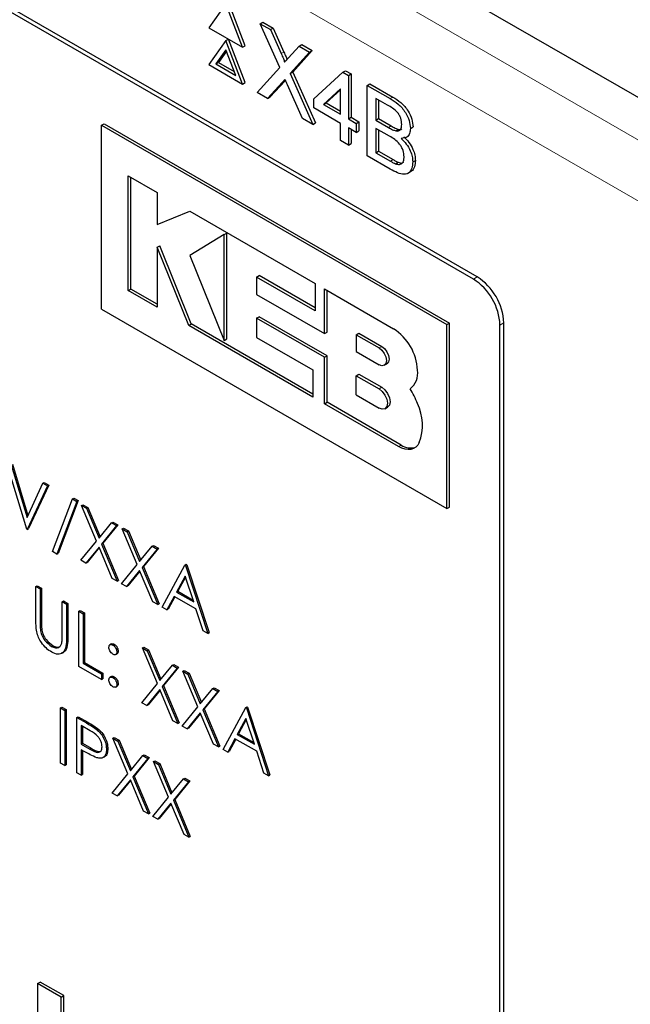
# Paper-space layout 'Blatt2' of a CAD drawing. Header units: millimetres. Extents: x 5 to 418, y 2 to 292.
# Tile 39 of 112: x 119.73 to 122.44, y 182.55 to 186.92. Entities that reach past the tile are written whole.
import ezdxf

# ---------------------------------------------------------------- set-up
doc = ezdxf.new("R2010")
doc.units = ezdxf.units.MM

psp = doc.layouts.new('Blatt2')

# ---------------------------------------------------------------- linework, layer by layer
at = {"color": 7, "linetype": 'Continuous', "lineweight": 25}
for p, q in [((124.4196, 185.4524), (113.1751, 191.9437)), ((121.7613, 185.7795), (115.8098, 189.2152)), ((121.7445, 185.7698), (115.8519, 189.1715)), ((120.7334, 186.8054), (120.6586, 186.9983)), ((120.6468, 186.9915), (120.572, 186.885)), ((120.7216, 186.7986), (120.6468, 186.9915)), ((120.7996, 186.9032), (120.8114, 186.91)), ((120.8114, 186.91), (120.8574, 186.8835)), ((120.572, 186.885), (120.7216, 186.7986)), ((120.8859, 186.7088), (120.7996, 186.9032)), ((120.7996, 186.9032), (120.8457, 186.8767)), ((120.8457, 186.8767), (120.8574, 186.8835)), ((120.8457, 186.8767), (120.893, 186.7701)), ((120.8574, 186.8835), (120.9047, 186.7769)), ((120.6468, 186.8282), (120.572, 186.7217)), ((120.6468, 186.8282), (120.6586, 186.835)), ((120.7216, 186.6352), (120.6468, 186.8282)), ((120.7334, 186.6421), (120.6586, 186.835)), ((120.6468, 186.7873), (120.6026, 186.7244)), ((120.6493, 186.7809), (120.6144, 186.7312)), ((120.691, 186.6733), (120.6468, 186.7873)), ((120.7216, 186.7986), (120.7334, 186.8054)), ((120.9247, 186.7517), (120.9718, 186.8038)), ((121.0303, 186.7837), (120.944, 186.6884)), ((120.9718, 186.8038), (120.9836, 186.8106)), ((120.9718, 186.8038), (121.0185, 186.7769)), ((120.9836, 186.8106), (121.0303, 186.7837)), ((121.0185, 186.7769), (121.0303, 186.7837)), ((121.0185, 186.7769), (120.9323, 186.6816)), ((120.572, 186.7217), (120.7216, 186.6352)), ((120.6026, 186.7244), (120.6144, 186.7312)), ((120.6026, 186.7244), (120.691, 186.6733)), ((120.6144, 186.7312), (120.6842, 186.6909)), ((120.7857, 186.5983), (120.8859, 186.7088)), ((121.1663, 186.6875), (121.1781, 186.6943)), ((121.1781, 186.6943), (121.2025, 186.6803)), ((120.9083, 186.6488), (120.8441, 186.5781)), ((120.9111, 186.652), (120.9083, 186.6488)), ((120.9323, 186.6816), (120.944, 186.6884)), ((120.9323, 186.6816), (121.0324, 186.4558)), ((120.944, 186.6884), (121.0442, 186.4626)), ((121.0378, 186.5691), (121.1663, 186.6875)), ((121.1663, 186.6875), (121.1907, 186.6735)), ((121.1907, 186.6735), (121.2025, 186.6803)), ((121.1907, 186.6735), (121.1907, 186.4809)), ((121.2025, 186.6803), (121.2025, 186.4877)), ((120.7216, 186.6352), (120.7334, 186.6421)), ((120.8965, 186.642), (120.8324, 186.5713)), ((120.9863, 186.4824), (120.9204, 186.6311)), ((121.1559, 186.6137), (121.0807, 186.5444)), ((121.1559, 186.6096), (121.0924, 186.5512)), ((121.1559, 186.5009), (121.1559, 186.6137)), ((121.2741, 186.6293), (121.2859, 186.6361)), ((121.2741, 186.3163), (121.2741, 186.6293)), ((121.2741, 186.6293), (121.3756, 186.5708)), ((121.2859, 186.6361), (121.3873, 186.5776)), ((120.8324, 186.5713), (120.7857, 186.5983)), ((120.8324, 186.5713), (120.8441, 186.5781)), ((121.0378, 186.529), (121.0378, 186.5691)), ((121.3639, 186.5414), (121.3123, 186.5712)), ((121.3123, 186.5712), (121.3123, 186.4748)), ((121.3241, 186.5644), (121.3241, 186.4817)), ((121.1559, 186.4608), (121.0378, 186.529)), ((121.0807, 186.5444), (121.0924, 186.5512)), ((121.0807, 186.5444), (121.1559, 186.5009)), ((121.0924, 186.5512), (121.1559, 186.5145)), ((121.0324, 186.4558), (120.9863, 186.4824)), ((121.1907, 186.4809), (121.2025, 186.4877)), ((121.1907, 186.4809), (121.2254, 186.4608)), ((121.2025, 186.4877), (121.2372, 186.4676)), ((121.3123, 186.4748), (121.3241, 186.4817)), ((121.3123, 186.4748), (121.3682, 186.4426)), ((121.3241, 186.4817), (121.38, 186.4494)), ((120.0952, 186.4525), (120.107, 186.4593)), ((120.0952, 185.6359), (120.0952, 186.4525)), ((120.0952, 186.4525), (121.6273, 185.568)), ((120.107, 186.4593), (121.6391, 185.5748)), ((121.0324, 186.4558), (121.0442, 186.4626)), ((121.1559, 186.3845), (121.1559, 186.4608)), ((121.2254, 186.4207), (121.1907, 186.4407)), ((121.1907, 186.4407), (121.1907, 186.3645)), ((121.2025, 186.4339), (121.2025, 186.3713)), ((121.2254, 186.4608), (121.2372, 186.4676)), ((121.2254, 186.4608), (121.2254, 186.4207)), ((121.2372, 186.4676), (121.2372, 186.4275)), ((121.372, 186.4043), (121.3123, 186.4387)), ((121.3123, 186.4387), (121.3123, 186.3304)), ((121.3241, 186.4319), (121.3241, 186.3372)), ((121.4007, 186.4275), (121.4125, 186.4343)), ((121.4652, 186.4379), (121.477, 186.4447)), ((121.2254, 186.4207), (121.2372, 186.4275)), ((121.4457, 186.3979), (121.4589, 186.4055)), ((121.1907, 186.3645), (121.1559, 186.3845)), ((121.1907, 186.3645), (121.2025, 186.3713)), ((121.3758, 186.2576), (121.2741, 186.3163)), ((121.3123, 186.3304), (121.3241, 186.3372)), ((121.3123, 186.3304), (121.3764, 186.2934)), ((121.3241, 186.3372), (121.3882, 186.3002)), ((121.3996, 186.2815), (121.4114, 186.2883)), ((121.4756, 186.2896), (121.4874, 186.2964)), ((120.2145, 186.2282), (120.3421, 186.1546)), ((120.2145, 185.7185), (120.2145, 186.2282)), ((120.2263, 185.7253), (120.2263, 186.2214)), ((121.4525, 186.238), (121.4657, 186.2456)), ((120.3421, 186.1546), (120.3421, 186.0118)), ((120.3421, 186.0118), (120.4872, 186.0708)), ((120.4872, 186.0708), (121.0437, 185.7496)), ((120.6393, 185.9671), (120.4872, 185.8742)), ((120.6393, 185.9671), (120.6511, 185.9739)), ((120.6393, 185.4977), (120.6393, 185.9671)), ((120.6511, 185.5045), (120.6511, 185.9739)), ((120.342, 185.9113), (120.3538, 185.9181)), ((120.342, 185.9113), (120.342, 185.6449)), ((120.4824, 185.5638), (120.342, 185.9113)), ((120.4941, 185.5706), (120.3538, 185.9181)), ((120.4872, 185.8742), (120.6393, 185.4977)), ((120.7836, 185.7787), (120.7954, 185.7855)), ((120.7836, 185.7787), (120.7836, 185.7015)), ((121.0437, 185.6286), (120.7836, 185.7787)), ((121.0437, 185.6422), (120.7954, 185.7855)), ((121.0437, 185.7496), (121.0437, 185.6286)), ((120.2145, 185.7185), (120.2263, 185.7253)), ((120.342, 185.6449), (120.2145, 185.7185)), ((120.342, 185.6585), (120.2263, 185.7253)), ((120.7836, 185.7015), (121.084, 185.5281)), ((121.084, 185.5281), (121.084, 185.7263)), ((121.084, 185.7263), (121.3907, 185.5492)), ((121.0958, 185.5349), (121.0958, 185.7195)), ((120.0952, 185.6359), (121.6273, 184.7515)), ((120.7837, 185.596), (120.7955, 185.6028)), ((121.0958, 185.4295), (120.7955, 185.6028)), ((120.4824, 185.5638), (120.4941, 185.5706)), ((121.0332, 185.2458), (120.4824, 185.5638)), ((121.0332, 185.2594), (120.4941, 185.5706)), ((120.7837, 185.596), (120.7837, 185.5107)), ((121.084, 185.4227), (120.7837, 185.596)), ((121.6273, 185.568), (121.6391, 185.5748)), ((121.6273, 184.7515), (121.6273, 185.568)), ((121.6391, 184.7583), (121.6391, 185.5748)), ((121.8623, 180.1221), (121.8623, 185.5657)), ((121.8792, 180.0637), (121.8792, 185.5754)), ((121.084, 185.5281), (121.0958, 185.5349)), ((121.2254, 185.5228), (121.2372, 185.5296)), ((121.2254, 185.5228), (121.2254, 185.448)), ((121.2254, 185.5228), (121.3263, 185.4645)), ((121.2372, 185.5296), (121.3381, 185.4713)), ((120.6393, 185.4977), (120.6511, 185.5045)), ((120.7837, 185.5107), (121.0332, 185.3666)), ((121.084, 185.4227), (121.0958, 185.4295)), ((121.0958, 185.2233), (121.0958, 185.4295)), ((121.2254, 185.448), (121.3263, 185.3898)), ((121.084, 185.2165), (121.084, 185.4227)), ((121.3492, 185.3875), (121.361, 185.3943)), ((121.0332, 185.3666), (121.0332, 185.2458)), ((121.2254, 185.3411), (121.2372, 185.3479)), ((121.2254, 185.2557), (121.2254, 185.3411)), ((121.2254, 185.3411), (121.3263, 185.2828)), ((121.2372, 185.3479), (121.3381, 185.2896)), ((121.2254, 185.2557), (121.3263, 185.1974)), ((121.4636, 185.2833), (121.4639, 185.2835)), ((121.084, 185.2165), (121.0958, 185.2233)), ((121.4131, 185.0265), (121.084, 185.2165)), ((121.4249, 185.0333), (121.0958, 185.2233)), ((121.3525, 185.1948), (121.3643, 185.2016)), ((119.7643, 184.6608), (119.6746, 184.9576)), ((119.695, 184.9458), (119.7657, 184.7119)), ((119.7009, 184.9492), (119.7699, 184.721)), ((119.7657, 184.7119), (119.8364, 184.8642)), ((119.8627, 184.8558), (119.7729, 184.6626)), ((119.8364, 184.8642), (119.8423, 184.8676)), ((119.8364, 184.8642), (119.8568, 184.8524)), ((119.8423, 184.8676), (119.8627, 184.8558)), ((119.8568, 184.8524), (119.8627, 184.8558)), ((119.8568, 184.8524), (119.767, 184.6592)), ((119.8785, 184.5603), (119.9673, 184.7949)), ((119.9873, 184.7833), (119.8986, 184.5487)), ((119.9932, 184.7867), (119.9045, 184.5521)), ((119.9673, 184.7949), (119.9732, 184.7983)), ((119.9673, 184.7949), (119.9873, 184.7833)), ((119.9732, 184.7983), (119.9932, 184.7867)), ((119.9873, 184.7833), (119.9932, 184.7867)), ((120.0077, 184.7653), (120.0136, 184.7687)), ((120.0136, 184.7687), (120.0356, 184.756)), ((120.0077, 184.7653), (120.0297, 184.7526)), ((120.0743, 184.6068), (120.0077, 184.7653)), ((120.0297, 184.7526), (120.0356, 184.756)), ((120.0297, 184.7526), (120.0852, 184.6203)), ((120.0356, 184.756), (120.0901, 184.6262)), ((121.6273, 184.7515), (121.6391, 184.7583)), ((120.0852, 184.6203), (120.1408, 184.6884)), ((120.1408, 184.6884), (120.1467, 184.6918)), ((120.1408, 184.6884), (120.1628, 184.6758)), ((120.1467, 184.6918), (120.1686, 184.6792)), ((119.767, 184.6592), (119.7643, 184.6608)), ((119.767, 184.6592), (119.7729, 184.6626)), ((120.1628, 184.6758), (120.0962, 184.5941)), ((120.1686, 184.6792), (120.1021, 184.5975)), ((120.1628, 184.6758), (120.1686, 184.6792)), ((120.1872, 184.6616), (120.1931, 184.665)), ((120.1872, 184.6616), (120.2092, 184.649)), ((120.2538, 184.5032), (120.1872, 184.6616)), ((120.1931, 184.665), (120.2151, 184.6524)), ((120.2092, 184.649), (120.2151, 184.6524)), ((120.2092, 184.649), (120.2647, 184.5167)), ((120.2151, 184.6524), (120.2696, 184.5226)), ((120.005, 184.5219), (120.0743, 184.6068)), ((120.0962, 184.5941), (120.1021, 184.5975)), ((120.0962, 184.5941), (120.1655, 184.4292)), ((120.1021, 184.5975), (120.1714, 184.4326)), ((119.8986, 184.5487), (119.8785, 184.5603)), ((119.8986, 184.5487), (119.9045, 184.5521)), ((120.0852, 184.5807), (120.027, 184.5092)), ((120.0863, 184.5781), (120.0329, 184.5126)), ((120.1435, 184.4419), (120.0852, 184.5807)), ((120.2647, 184.5167), (120.3203, 184.5848)), ((120.3422, 184.5721), (120.2757, 184.4905)), ((120.3481, 184.5755), (120.2816, 184.4939)), ((120.3203, 184.5848), (120.3262, 184.5882)), ((120.3203, 184.5848), (120.3422, 184.5721)), ((120.3262, 184.5882), (120.3481, 184.5755)), ((120.3422, 184.5721), (120.3481, 184.5755)), ((120.027, 184.5092), (120.005, 184.5219)), ((120.027, 184.5092), (120.0329, 184.5126)), ((120.1845, 184.4182), (120.2538, 184.5032)), ((120.2647, 184.477), (120.2065, 184.4056)), ((120.2658, 184.4745), (120.2124, 184.409)), ((120.323, 184.3383), (120.2647, 184.477)), ((120.2757, 184.4905), (120.2816, 184.4939)), ((120.2757, 184.4905), (120.345, 184.3256)), ((120.2816, 184.4939), (120.3509, 184.329)), ((120.3654, 184.3138), (120.466, 184.5007)), ((120.466, 184.5007), (120.4719, 184.5041)), ((120.466, 184.5007), (120.4687, 184.4991)), ((120.4687, 184.4991), (120.4746, 184.5025)), ((120.4687, 184.4991), (120.5666, 184.1977)), ((120.4719, 184.5041), (120.4746, 184.5025)), ((120.4746, 184.5025), (120.5725, 184.2011)), ((120.1655, 184.4292), (120.1435, 184.4419)), ((120.1655, 184.4292), (120.1714, 184.4326)), ((120.4671, 184.4523), (120.4287, 184.3809)), ((120.4687, 184.4476), (120.4346, 184.3843)), ((120.5045, 184.3371), (120.4671, 184.4523)), ((119.8051, 184.4059), (119.811, 184.4093)), ((119.8051, 184.4059), (119.8242, 184.3949)), ((119.8051, 184.258), (119.8051, 184.4059)), ((119.811, 184.4093), (119.83, 184.3983)), ((119.8242, 184.3949), (119.83, 184.3983)), ((119.8242, 184.3949), (119.8242, 184.2481)), ((119.83, 184.3983), (119.83, 184.2515)), ((120.2065, 184.4056), (120.1845, 184.4182)), ((120.2065, 184.4056), (120.2124, 184.409)), ((120.4287, 184.3809), (120.4346, 184.3843)), ((120.4287, 184.3809), (120.5045, 184.3371)), ((120.4346, 184.3843), (120.5018, 184.3455)), ((119.9221, 184.3384), (119.928, 184.3418)), ((119.9221, 184.3384), (119.9411, 184.3274)), ((119.9221, 184.1916), (119.9221, 184.3384)), ((119.928, 184.3418), (119.947, 184.3308)), ((120.345, 184.3256), (120.323, 184.3383)), ((120.4184, 184.3617), (120.3861, 184.3018)), ((120.4215, 184.3599), (120.392, 184.3052)), ((120.5146, 184.3062), (120.4184, 184.3617)), ((119.9411, 184.3274), (119.947, 184.3308)), ((119.9411, 184.3274), (119.9411, 184.1795)), ((119.947, 184.3308), (119.947, 184.1829)), ((119.9955, 184.296), (120.0014, 184.2994)), ((119.9955, 184.296), (120.0145, 184.285)), ((119.9955, 184.051), (119.9955, 184.296)), ((120.0014, 184.2994), (120.0204, 184.2884)), ((120.0145, 184.285), (120.0204, 184.2884)), ((120.0204, 184.2884), (120.0204, 184.0686)), ((120.345, 184.3256), (120.3509, 184.329)), ((120.3861, 184.3018), (120.3654, 184.3138)), ((120.3861, 184.3018), (120.392, 184.3052)), ((120.5459, 184.2096), (120.5146, 184.3062)), ((120.0145, 184.285), (120.0145, 184.0652)), ((119.825, 184.2151), (119.8309, 184.2185)), ((120.5666, 184.1977), (120.5459, 184.2096)), ((120.5666, 184.1977), (120.5725, 184.2011)), ((119.8741, 184.1399), (119.88, 184.1433)), ((120.1407, 184.1511), (120.1333, 184.1469)), ((120.1464, 184.1461), (120.1523, 184.1495)), ((120.1641, 184.1154), (120.17, 184.1188)), ((120.277, 184.1335), (120.2829, 184.1369)), ((120.277, 184.1335), (120.2989, 184.1208)), ((120.3435, 183.9751), (120.277, 184.1335)), ((120.2829, 184.1369), (120.3048, 184.1242)), ((120.2989, 184.1208), (120.3048, 184.1242)), ((120.2989, 184.1208), (120.3545, 183.9886)), ((120.3048, 184.1242), (120.3593, 183.9945)), ((120.1582, 184.1035), (120.1655, 184.1078)), ((120.0961, 183.993), (119.9955, 184.051)), ((120.0145, 184.0652), (120.0204, 184.0686)), ((120.0145, 184.0652), (120.0961, 184.0181)), ((120.0204, 184.0686), (120.102, 184.0215)), ((120.3545, 183.9886), (120.41, 184.0567)), ((120.432, 184.044), (120.3655, 183.9624)), ((120.4379, 184.0474), (120.3714, 183.9658)), ((120.41, 184.0567), (120.4159, 184.0601)), ((120.41, 184.0567), (120.432, 184.044)), ((120.4159, 184.0601), (120.4379, 184.0474)), ((120.432, 184.044), (120.4379, 184.0474)), ((120.4565, 184.0299), (120.4624, 184.0333)), ((120.4565, 184.0299), (120.4784, 184.0172)), ((120.523, 183.8714), (120.4565, 184.0299)), ((120.4624, 184.0333), (120.4843, 184.0206)), ((120.0961, 184.0181), (120.102, 184.0215)), ((120.0961, 184.0181), (120.0961, 183.993)), ((120.0961, 183.993), (120.102, 183.9964)), ((120.102, 184.0215), (120.102, 183.9964)), ((120.1406, 184.0067), (120.1332, 184.0024)), ((120.1464, 184.0016), (120.1523, 184.005)), ((120.4784, 184.0172), (120.4843, 184.0206)), ((120.4784, 184.0172), (120.534, 183.8849)), ((120.4843, 184.0206), (120.5388, 183.8909)), ((120.1581, 183.9591), (120.1655, 183.9633)), ((120.1641, 183.971), (120.17, 183.9744)), ((120.2743, 183.8901), (120.3435, 183.9751)), ((120.3545, 183.9489), (120.2962, 183.8774)), ((120.3555, 183.9464), (120.3021, 183.8808)), ((120.4127, 183.8102), (120.3545, 183.9489)), ((120.3655, 183.9624), (120.3714, 183.9658)), ((120.3655, 183.9624), (120.4347, 183.7975)), ((120.3714, 183.9658), (120.4406, 183.8009)), ((120.534, 183.8849), (120.5895, 183.9531)), ((120.6115, 183.9404), (120.545, 183.8588)), ((120.6174, 183.9438), (120.5509, 183.8622)), ((120.5895, 183.9531), (120.5954, 183.9565)), ((120.5895, 183.9531), (120.6115, 183.9404)), ((120.5954, 183.9565), (120.6174, 183.9438)), ((120.6115, 183.9404), (120.6174, 183.9438)), ((119.9139, 183.8668), (119.9198, 183.8702)), ((119.9139, 183.8668), (119.9329, 183.8558)), ((119.9139, 183.6218), (119.9139, 183.8668)), ((119.9198, 183.8702), (119.9388, 183.8592)), ((119.9329, 183.8558), (119.9388, 183.8592)), ((119.9329, 183.8558), (119.9329, 183.6108)), ((119.9388, 183.8592), (119.9388, 183.6142)), ((120.2962, 183.8774), (120.2743, 183.8901)), ((120.2962, 183.8774), (120.3021, 183.8808)), ((120.4538, 183.7865), (120.523, 183.8714)), ((120.545, 183.8588), (120.5509, 183.8622)), ((120.545, 183.8588), (120.6142, 183.6939)), ((120.5509, 183.8622), (120.6201, 183.6973)), ((120.6346, 183.6821), (120.7352, 183.869)), ((120.7352, 183.869), (120.7411, 183.8724)), ((120.7352, 183.869), (120.738, 183.8674)), ((120.738, 183.8674), (120.7438, 183.8708)), ((120.738, 183.8674), (120.8359, 183.5659)), ((120.7411, 183.8724), (120.7438, 183.8708)), ((120.7438, 183.8708), (120.8418, 183.5693)), ((119.9873, 183.8244), (119.9932, 183.8278)), ((119.9873, 183.8244), (120.0289, 183.8004)), ((119.9873, 183.5794), (119.9873, 183.8244)), ((119.9932, 183.8278), (120.0348, 183.8038)), ((120.4347, 183.7975), (120.4127, 183.8102)), ((120.534, 183.8453), (120.4757, 183.7738)), ((120.535, 183.8428), (120.4816, 183.7772)), ((120.5922, 183.7065), (120.534, 183.8453)), ((120.7364, 183.8206), (120.698, 183.7491)), ((120.7379, 183.8158), (120.7039, 183.7526)), ((120.7738, 183.7054), (120.7364, 183.8206)), ((120.0452, 183.7659), (120.0064, 183.7883)), ((120.0064, 183.7883), (120.0064, 183.7066)), ((120.0123, 183.7849), (120.0123, 183.71)), ((120.0773, 183.7688), (120.0831, 183.7722)), ((120.4347, 183.7975), (120.4406, 183.8009)), ((120.4757, 183.7738), (120.4538, 183.7865)), ((120.4757, 183.7738), (120.4816, 183.7772)), ((120.1464, 183.7326), (120.1523, 183.736)), ((120.1464, 183.7326), (120.1684, 183.7199)), ((120.213, 183.5741), (120.1464, 183.7326)), ((120.1523, 183.736), (120.1743, 183.7233)), ((120.1684, 183.7199), (120.1743, 183.7233)), ((120.1684, 183.7199), (120.2239, 183.5876)), ((120.1743, 183.7233), (120.2288, 183.5935)), ((120.6876, 183.73), (120.6554, 183.6701)), ((120.6907, 183.7282), (120.6613, 183.6735)), ((120.7838, 183.6745), (120.6876, 183.73)), ((120.698, 183.7491), (120.7039, 183.7526)), ((120.698, 183.7491), (120.7738, 183.7054)), ((120.7039, 183.7526), (120.7711, 183.7138)), ((120.0064, 183.7066), (120.0123, 183.71)), ((120.0064, 183.7066), (120.0435, 183.6846)), ((120.0215, 183.6727), (120.0064, 183.6815)), ((120.0064, 183.6815), (120.0064, 183.5684)), ((120.0123, 183.71), (120.0494, 183.6881)), ((120.0123, 183.6781), (120.0123, 183.5718)), ((120.1179, 183.6833), (120.1238, 183.6867)), ((120.6142, 183.6939), (120.5922, 183.7065)), ((120.6142, 183.6939), (120.6201, 183.6973)), ((120.6554, 183.6701), (120.6346, 183.6821)), ((120.1023, 183.6463), (120.1097, 183.6505)), ((120.2239, 183.5876), (120.2795, 183.6557)), ((120.3015, 183.6431), (120.2349, 183.5614)), ((120.3073, 183.6465), (120.2408, 183.5648)), ((120.2795, 183.6557), (120.2854, 183.6591)), ((120.2795, 183.6557), (120.3015, 183.6431)), ((120.2854, 183.6591), (120.3073, 183.6465)), ((120.3015, 183.6431), (120.3073, 183.6465)), ((120.6554, 183.6701), (120.6613, 183.6735)), ((120.8152, 183.5779), (120.7838, 183.6745)), ((119.9329, 183.6108), (119.9139, 183.6218)), ((119.9329, 183.6108), (119.9388, 183.6142)), ((120.3259, 183.6289), (120.3318, 183.6323)), ((120.3259, 183.6289), (120.3479, 183.6162)), ((120.3925, 183.4705), (120.3259, 183.6289)), ((120.3318, 183.6323), (120.3538, 183.6197)), ((120.3479, 183.6162), (120.3538, 183.6197)), ((120.3479, 183.6162), (120.4034, 183.484)), ((120.3538, 183.6197), (120.4083, 183.4899)), ((120.0064, 183.5684), (119.9873, 183.5794)), ((120.0064, 183.5684), (120.0123, 183.5718)), ((120.1437, 183.4892), (120.213, 183.5741)), ((120.2239, 183.548), (120.1657, 183.4765)), ((120.225, 183.5454), (120.1716, 183.4799)), ((120.2822, 183.4092), (120.2239, 183.548)), ((120.2349, 183.5614), (120.2408, 183.5648)), ((120.2349, 183.5614), (120.3042, 183.3965)), ((120.2408, 183.5648), (120.3101, 183.3999)), ((120.4034, 183.484), (120.459, 183.5521)), ((120.459, 183.5521), (120.4649, 183.5555)), ((120.459, 183.5521), (120.4809, 183.5394)), ((120.4649, 183.5555), (120.4868, 183.5428)), ((120.8359, 183.5659), (120.8152, 183.5779)), ((120.8359, 183.5659), (120.8418, 183.5693)), ((120.4809, 183.5394), (120.4144, 183.4578)), ((120.4868, 183.5428), (120.4203, 183.4612)), ((120.4809, 183.5394), (120.4868, 183.5428)), ((120.1657, 183.4765), (120.1437, 183.4892)), ((120.1657, 183.4765), (120.1716, 183.4799)), ((120.3232, 183.3855), (120.3925, 183.4705)), ((120.4144, 183.4578), (120.4203, 183.4612)), ((120.4144, 183.4578), (120.4837, 183.2929)), ((120.4203, 183.4612), (120.4896, 183.2963)), ((120.4034, 183.4443), (120.3452, 183.3729)), ((120.4045, 183.4418), (120.3511, 183.3763)), ((120.4617, 183.3056), (120.4034, 183.4443)), ((120.3042, 183.3965), (120.2822, 183.4092)), ((120.3042, 183.3965), (120.3101, 183.3999)), ((120.3452, 183.3729), (120.3232, 183.3855)), ((120.3452, 183.3729), (120.3511, 183.3763)), ((120.4837, 183.2929), (120.4617, 183.3056)), ((120.4837, 183.2929), (120.4896, 183.2963)), ((119.8128, 182.6439), (119.8246, 182.6507)), ((119.9177, 182.5834), (119.8128, 182.6439)), ((119.8128, 182.6439), (119.8128, 182.2357)), ((119.9295, 182.5902), (119.8246, 182.6507)), ((119.9177, 182.5834), (119.9295, 182.5902)), ((119.9295, 182.1819), (119.9295, 182.5902)), ((119.9177, 182.1751), (119.9177, 182.5834))]:
    psp.add_line(p, q, dxfattribs=at)
at = {"color": 7, "linetype": 'Continuous', "lineweight": 18}
for p, q in [((115.1891, 190.5943), (122.6178, 186.3058)), ((122.4999, 186.1016), (115.0712, 190.3901)), ((120.893, 186.7701), (120.9047, 186.7769)), ((120.8965, 186.642), (120.9083, 186.6488)), ((121.3756, 186.5708), (121.3873, 186.5776)), ((121.3682, 186.4426), (121.38, 186.4494)), ((121.3764, 186.2934), (121.3882, 186.3002)), ((121.7445, 185.7698), (121.7613, 185.7795)), ((121.8623, 185.5657), (121.8792, 185.5754)), ((121.3263, 185.4645), (121.3381, 185.4713)), ((121.3263, 185.2828), (121.3381, 185.2896)), ((121.4131, 185.0265), (121.4249, 185.0333)), ((119.8242, 184.2481), (119.83, 184.2515)), ((119.9411, 184.1795), (119.947, 184.1829)), ((120.0289, 183.8004), (120.0348, 183.8038)), ((120.0435, 183.6846), (120.0494, 183.6881))]:
    psp.add_line(p, q, dxfattribs=at)
at = {"color": 7, "linetype": 'Continuous', "lineweight": 25, "flags": 128}
for points in [[(121.3381, 185.4713), (121.3505, 185.4613), (121.361, 185.4471), (121.368, 185.431), (121.3705, 185.4152), (121.368, 185.4024), (121.361, 185.3943), (121.361, 185.3943)], [(121.3263, 185.4645), (121.3387, 185.4545), (121.3492, 185.4403), (121.3562, 185.4242), (121.3587, 185.4084), (121.3562, 185.3956), (121.3492, 185.3875), (121.3387, 185.3855), (121.3263, 185.3898)], [(121.3263, 185.2828), (121.3405, 185.2714), (121.3525, 185.2552), (121.3605, 185.2367), (121.3633, 185.2188), (121.3605, 185.204), (121.3525, 185.1948), (121.3405, 185.1925), (121.3263, 185.1974)], [(121.3381, 185.2896), (121.3523, 185.2782), (121.3643, 185.262), (121.3723, 185.2435), (121.3751, 185.2256), (121.3723, 185.2109), (121.3643, 185.2016), (121.3643, 185.2016)], [(121.504, 185.0445), (121.4975, 185.0332), (121.4892, 185.0243), (121.4792, 185.0179), (121.4678, 185.0142), (121.4552, 185.0132), (121.4417, 185.0149), (121.4276, 185.0194), (121.4131, 185.0265)]]:
    psp.add_lwpolyline(points, dxfattribs=at)
at = {"color": 7, "linetype": 'Continuous', "lineweight": 25}
for centre, radius, start, end in [((121.6233, 185.5638), 0.2561, 2.6055, 57.3945), ((121.6065, 185.554), 0.2561, 2.6055, 57.3945), ((121.2666, 185.3553), 0.2302, 2.6055, 57.3945), ((121.4133, 185.3513), 0.0845, 306.49, 9.8709), ((121.196, 185.1086), 0.3196, 19.8361, 33.1349), ((121.3051, 185.1225), 0.2136, 338.5903, 26.3014), ((121.4669, 185.0949), 0.0745, 235.721, 286.5942)]:
    psp.add_arc(centre, radius, start, end, dxfattribs=at)
for points, knots in [([(120.893, 186.7701), (120.896, 186.763), (120.9002, 186.7532), (120.9055, 186.7404), (120.9065, 186.7349), (120.907, 186.7321)], [0, 0, 0, 0, 0.561277, 0.781763, 1, 1, 1, 1]), ([(120.9047, 186.7769), (120.9077, 186.7698), (120.9119, 186.76), (120.9167, 186.7488), (120.9174, 186.745), (120.9177, 186.7439)], [0, 0, 0, 0, 0.646868, 0.900977, 1, 1, 1, 1]), ([(120.907, 186.7321), (120.9103, 186.7358), (120.9162, 186.7423), (120.9221, 186.7488), (120.9247, 186.7517)], [0, 0, 0, 0, 0.56, 1, 1, 1, 1]), ([(120.9092, 186.6562), (120.9068, 186.6536), (120.9026, 186.6489), (120.8983, 186.6441), (120.8965, 186.642)], [0, 0, 0, 0, 0.560002, 1, 1, 1, 1]), ([(120.9204, 186.6311), (120.9183, 186.6358), (120.9146, 186.6441), (120.9109, 186.6525), (120.9092, 186.6562)], [0, 0, 0, 0, 0.56, 1, 1, 1, 1]), ([(121.3756, 186.5708), (121.3876, 186.5634), (121.4116, 186.5486), (121.4429, 186.5133), (121.4615, 186.4726), (121.464, 186.4494), (121.4652, 186.4379)], [0, 0, 0, 0, 0.281116, 0.560026, 0.780112, 1, 1, 1, 1]), ([(121.3873, 186.5776), (121.3994, 186.5702), (121.4233, 186.5554), (121.4546, 186.5201), (121.4732, 186.4794), (121.4757, 186.4562), (121.477, 186.4447)], [0, 0, 0, 0, 0.281116, 0.560026, 0.780112, 1, 1, 1, 1]), ([(121.427, 186.4561), (121.4262, 186.465), (121.425, 186.4785), (121.4166, 186.4977), (121.3983, 186.523), (121.3792, 186.5332), (121.3639, 186.5414)], [0, 0, 0, 0, 0.249512, 0.375019, 0.500244, 1, 1, 1, 1]), ([(121.3682, 186.4426), (121.3743, 186.439), (121.3853, 186.4327), (121.396, 186.4291), (121.4007, 186.4275)], [0, 0, 0, 0, 0.560393, 1, 1, 1, 1]), ([(121.38, 186.4494), (121.3861, 186.4459), (121.3971, 186.4395), (121.4078, 186.4359), (121.4125, 186.4343)], [0, 0, 0, 0, 0.560393, 1, 1, 1, 1]), ([(121.4007, 186.4275), (121.4051, 186.427), (121.4137, 186.426), (121.425, 186.4347), (121.4262, 186.448), (121.427, 186.4561)], [0, 0, 0, 0, 0.280869, 0.561063, 1, 1, 1, 1]), ([(121.4125, 186.4343), (121.4171, 186.4334), (121.4231, 186.4323), (121.4269, 186.4357), (121.4279, 186.4366)], [0, 0, 0, 0, 0.753765, 1, 1, 1, 1]), ([(121.4652, 186.4379), (121.4644, 186.4302), (121.4629, 186.4149), (121.4498, 186.3967), (121.4341, 186.395), (121.4245, 186.394)], [0, 0, 0, 0, 0.280336, 0.5608, 1, 1, 1, 1]), ([(121.4374, 186.3123), (121.4366, 186.3218), (121.4353, 186.3359), (121.4265, 186.3559), (121.4081, 186.3832), (121.388, 186.3949), (121.372, 186.4043)], [0, 0, 0, 0, 0.249802, 0.375546, 0.501154, 1, 1, 1, 1]), ([(121.4245, 186.394), (121.4324, 186.3862), (121.4481, 186.3705), (121.4648, 186.3412), (121.4743, 186.3131), (121.4752, 186.2975), (121.4756, 186.2896)], [0, 0, 0, 0, 0.280211, 0.55967, 0.779709, 1, 1, 1, 1]), ([(121.4363, 186.4008), (121.4442, 186.393), (121.4599, 186.3773), (121.4766, 186.348), (121.4861, 186.3199), (121.487, 186.3043), (121.4874, 186.2964)], [0, 0, 0, 0, 0.280211, 0.55967, 0.779709, 1, 1, 1, 1]), ([(121.3882, 186.3002), (121.3926, 186.2977), (121.4003, 186.2932), (121.408, 186.2898), (121.4114, 186.2883)], [0, 0, 0, 0, 0.560099, 1, 1, 1, 1]), ([(121.3996, 186.2815), (121.4056, 186.2797), (121.4175, 186.2763), (121.43, 186.2833), (121.4365, 186.2963), (121.4371, 186.307), (121.4374, 186.3123)], [0, 0, 0, 0, 0.28029, 0.559018, 0.779402, 1, 1, 1, 1]), ([(121.4756, 186.2896), (121.4748, 186.2798), (121.4731, 186.2601), (121.4599, 186.2398), (121.4283, 186.2296), (121.3975, 186.246), (121.3758, 186.2576)], [0, 0, 0, 0, 0.187143, 0.374319, 0.560786, 1, 1, 1, 1]), ([(121.3764, 186.2934), (121.3808, 186.2909), (121.3885, 186.2864), (121.3962, 186.283), (121.3996, 186.2815)], [0, 0, 0, 0, 0.560099, 1, 1, 1, 1]), ([(121.4114, 186.2883), (121.4176, 186.2862), (121.4269, 186.2829), (121.4332, 186.2873), (121.4354, 186.2887)], [0, 0, 0, 0, 0.658905, 1, 1, 1, 1]), ([(121.4874, 186.2964), (121.4865, 186.2868), (121.4846, 186.2675), (121.4758, 186.25), (121.4668, 186.2476), (121.465, 186.2471)], [0, 0, 0, 0, 0.444756, 0.889591, 1, 1, 1, 1]), ([(119.8089, 184.2042), (119.8075, 184.2145), (119.8051, 184.233), (119.8051, 184.2503), (119.8051, 184.258)], [0, 0, 0, 0, 0.5594986, 1, 1, 1, 1]), ([(119.8242, 184.2481), (119.8241, 184.2421), (119.8241, 184.2312), (119.8247, 184.22), (119.825, 184.2151)], [0, 0, 0, 0, 0.560124, 1, 1, 1, 1]), ([(119.83, 184.2515), (119.83, 184.2455), (119.83, 184.2346), (119.8306, 184.2234), (119.8309, 184.2185)], [0, 0, 0, 0, 0.560124, 1, 1, 1, 1]), ([(119.8752, 184.1142), (119.8671, 184.1195), (119.851, 184.1301), (119.8307, 184.1539), (119.8159, 184.1797), (119.8112, 184.196), (119.8089, 184.2042)], [0, 0, 0, 0, 0.2802208, 0.5599142, 0.7799519, 1, 1, 1, 1]), ([(119.825, 184.2151), (119.8264, 184.2068), (119.829, 184.1903), (119.8472, 184.1605), (119.8639, 184.1478), (119.8741, 184.1399)], [0, 0, 0, 0, 0.281057, 0.560821, 1, 1, 1, 1]), ([(119.8309, 184.2185), (119.8322, 184.2102), (119.8349, 184.1937), (119.8531, 184.1639), (119.8698, 184.1512), (119.88, 184.1433)], [0, 0, 0, 0, 0.281057, 0.560821, 1, 1, 1, 1]), ([(119.9411, 184.1795), (119.9409, 184.1659), (119.9406, 184.139), (119.9278, 184.1102), (119.9031, 184.1016), (119.8845, 184.11), (119.8752, 184.1142)], [0, 0, 0, 0, 0.2816547, 0.5601107, 0.7800798, 1, 1, 1, 1]), ([(119.947, 184.1829), (119.9467, 184.1695), (119.9461, 184.1431), (119.9363, 184.1153), (119.9224, 184.1125), (119.9183, 184.1116)], [0, 0, 0, 0, 0.41567, 0.82662, 1, 1, 1, 1]), ([(119.9199, 184.1548), (119.9207, 184.1614), (119.9221, 184.1732), (119.9221, 184.186), (119.9221, 184.1916)], [0, 0, 0, 0, 0.559624, 1, 1, 1, 1]), ([(119.8741, 184.1399), (119.88, 184.1373), (119.8917, 184.132), (119.9058, 184.1342), (119.9155, 184.1423), (119.9184, 184.1506), (119.9199, 184.1548)], [0, 0, 0, 0, 0.279787, 0.559377, 0.779569, 1, 1, 1, 1]), ([(119.88, 184.1433), (119.8858, 184.1408), (119.8973, 184.1358), (119.9089, 184.1361), (119.9129, 184.1398), (119.9133, 184.1401)], [0, 0, 0, 0, 0.473792, 0.947251, 1, 1, 1, 1]), ([(120.1288, 184.1358), (120.1291, 184.1387), (120.1297, 184.1443), (120.1345, 184.1482), (120.1403, 184.1489), (120.1444, 184.147), (120.1464, 184.1461)], [0, 0, 0, 0, 0.279585, 0.559454, 0.779697, 1, 1, 1, 1]), ([(120.1464, 184.1052), (120.1438, 184.1071), (120.1386, 184.1108), (120.1328, 184.1197), (120.1293, 184.1284), (120.1289, 184.1334), (120.1288, 184.1358)], [0, 0, 0, 0, 0.279647, 0.559299, 0.779615, 1, 1, 1, 1]), ([(120.1401, 184.1504), (120.1404, 184.1507), (120.1419, 184.1522), (120.1463, 184.1522), (120.1503, 184.1504), (120.1523, 184.1495)], [0, 0, 0, 0, 0.111363, 0.55562, 1, 1, 1, 1]), ([(120.1464, 184.1461), (120.149, 184.1442), (120.1543, 184.1405), (120.16, 184.1316), (120.1636, 184.1228), (120.1639, 184.1179), (120.1641, 184.1154)], [0, 0, 0, 0, 0.279602, 0.559212, 0.779475, 1, 1, 1, 1]), ([(120.1641, 184.1154), (120.1638, 184.1126), (120.1632, 184.1069), (120.1584, 184.1031), (120.1526, 184.1023), (120.1485, 184.1042), (120.1464, 184.1052)], [0, 0, 0, 0, 0.2795175, 0.5593264, 0.7795441, 1, 1, 1, 1]), ([(120.1523, 184.1495), (120.1549, 184.1476), (120.1602, 184.1439), (120.1659, 184.135), (120.1695, 184.1262), (120.1698, 184.1213), (120.17, 184.1188)], [0, 0, 0, 0, 0.279602, 0.559212, 0.779475, 1, 1, 1, 1]), ([(120.17, 184.1188), (120.1698, 184.1159), (120.1693, 184.1106), (120.166, 184.1086), (120.1646, 184.1076)], [0, 0, 0, 0, 0.556603, 1, 1, 1, 1]), ([(120.1288, 183.9914), (120.1291, 183.9942), (120.1297, 183.9999), (120.1345, 184.0038), (120.1403, 184.0045), (120.1444, 184.0026), (120.1464, 184.0016)], [0, 0, 0, 0, 0.2795762, 0.5592837, 0.7795524, 1, 1, 1, 1]), ([(120.1464, 183.9608), (120.1438, 183.9626), (120.1386, 183.9664), (120.1329, 183.9752), (120.1293, 183.984), (120.1289, 183.9889), (120.1288, 183.9914)], [0, 0, 0, 0, 0.279581, 0.559143, 0.779575, 1, 1, 1, 1]), ([(120.1401, 184.006), (120.1404, 184.0063), (120.1419, 184.0078), (120.1463, 184.0078), (120.1503, 184.0059), (120.1523, 184.005)], [0, 0, 0, 0, 0.116538, 0.55809, 1, 1, 1, 1]), ([(120.1464, 184.0016), (120.149, 183.9997), (120.1543, 183.996), (120.16, 183.9871), (120.1636, 183.9784), (120.1639, 183.9734), (120.1641, 183.971)], [0, 0, 0, 0, 0.279602, 0.559212, 0.779475, 1, 1, 1, 1]), ([(120.1523, 184.005), (120.1549, 184.0031), (120.1602, 183.9994), (120.1659, 183.9905), (120.1695, 183.9818), (120.1698, 183.9768), (120.17, 183.9744)], [0, 0, 0, 0, 0.279602, 0.559212, 0.779475, 1, 1, 1, 1]), ([(120.1641, 183.971), (120.1638, 183.9681), (120.1632, 183.9625), (120.1584, 183.9586), (120.1526, 183.9579), (120.1485, 183.9598), (120.1464, 183.9608)], [0, 0, 0, 0, 0.279469, 0.559358, 0.779674, 1, 1, 1, 1]), ([(120.17, 183.9744), (120.1697, 183.9715), (120.1693, 183.9662), (120.166, 183.9641), (120.1645, 183.9632)], [0, 0, 0, 0, 0.5544413, 1, 1, 1, 1]), ([(120.0289, 183.8004), (120.038, 183.7952), (120.0542, 183.7859), (120.0702, 183.774), (120.0773, 183.7688)], [0, 0, 0, 0, 0.5603137, 1, 1, 1, 1]), ([(120.0348, 183.8038), (120.0439, 183.7986), (120.0601, 183.7893), (120.0761, 183.7774), (120.0831, 183.7722)], [0, 0, 0, 0, 0.5603137, 1, 1, 1, 1]), ([(120.0988, 183.6942), (120.0979, 183.7018), (120.0964, 183.7132), (120.0886, 183.7288), (120.0736, 183.7498), (120.0578, 183.7588), (120.0452, 183.7659)], [0, 0, 0, 0, 0.248969, 0.374729, 0.500383, 1, 1, 1, 1]), ([(120.0773, 183.7688), (120.0837, 183.7624), (120.0966, 183.7496), (120.1099, 183.7253), (120.1169, 183.7024), (120.1176, 183.6897), (120.1179, 183.6833)], [0, 0, 0, 0, 0.279705, 0.559381, 0.779509, 1, 1, 1, 1]), ([(120.0831, 183.7722), (120.0896, 183.7658), (120.1025, 183.753), (120.1158, 183.7287), (120.1228, 183.7059), (120.1235, 183.6931), (120.1238, 183.6867)], [0, 0, 0, 0, 0.279705, 0.559381, 0.779509, 1, 1, 1, 1]), ([(120.0435, 183.6846), (120.0564, 183.6771), (120.0726, 183.6677), (120.0883, 183.6709), (120.0964, 183.6775), (120.0979, 183.6875), (120.0988, 183.6942)], [0, 0, 0, 0, 0.499721, 0.62535, 0.751083, 1, 1, 1, 1]), ([(120.0494, 183.6881), (120.0621, 183.6809), (120.0779, 183.672), (120.0921, 183.6734), (120.0943, 183.6752), (120.0945, 183.6754)], [0, 0, 0, 0, 0.782951, 0.979784, 1, 1, 1, 1]), ([(120.1179, 183.6833), (120.1174, 183.6755), (120.1164, 183.66), (120.1057, 183.6465), (120.0913, 183.6421), (120.0808, 183.6444), (120.0756, 183.6456)], [0, 0, 0, 0, 0.280099, 0.559324, 0.779458, 1, 1, 1, 1]), ([(120.1238, 183.6867), (120.1232, 183.6791), (120.122, 183.664), (120.1151, 183.6521), (120.1092, 183.6504), (120.1089, 183.6503)], [0, 0, 0, 0, 0.486653, 0.971789, 1, 1, 1, 1]), ([(120.0756, 183.6456), (120.0655, 183.6499), (120.0476, 183.6577), (120.0295, 183.6681), (120.0215, 183.6727)], [0, 0, 0, 0, 0.5596942, 1, 1, 1, 1])]:
    psp.add_open_spline(points, degree=3, knots=knots, dxfattribs=at)

doc.saveas('drawing.dxf')
